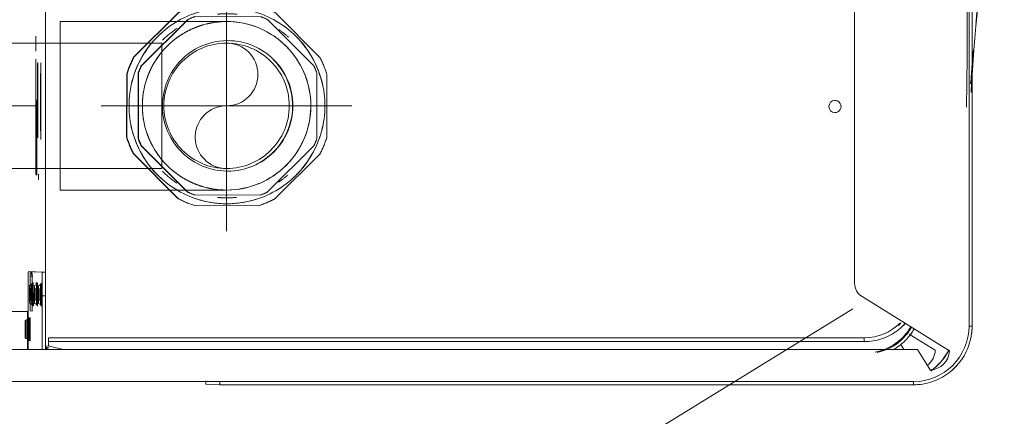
# Model space of a CAD drawing. Header units: millimetres. Extents: x 25873 to 52219, y 4748 to 39565.
# Tile 30 of 133: x 27503 to 27754, y 36671 to 36772. Entities that reach past the tile are written whole.
import ezdxf

# ---------------------------------------------------------------- set-up
doc = ezdxf.new("R2010")
doc.units = ezdxf.units.MM
doc.linetypes.add('ADSK_Осевая', pattern=[700, 500, -100, 0, -100])
doc.linetypes.add('ADSK_Скрыто', pattern=[300, 150, -150])
for name, color, linetype, lineweight in [('A-DETL-____-HDLN', 90, 'ADSK_Скрыто', 9), ('G-XREF-____-OTLN', 8, 'Continuous', 9), ('M-EQPM-___-IDEN', 50, 'Continuous', 20), ('P-PIPE-____-CNTR', 3, 'ADSK_Осевая', 20), ('P-PIPE-____-OTLN', 3, 'Continuous', 20)]:
    doc.layers.add(name, color=color, linetype=linetype, lineweight=lineweight)

# ---------------------------------------------------------------- blocks, each defined once
blk = doc.blocks.new('City Class FR - City Class F_iam-1595380-В_Этаж 01_Отопление')
at = {"layer": 'A-DETL-____-HDLN'}
blk.add_line((-198.46, -38.42), (-198.46, -38.36), dxfattribs=at)
at = {"layer": 'A-DETL-____-HDLN', "flags": 128}
for points in [[(-192.98, -37.28), (-193, -37.28), (-193.03, -37.28), (-193.06, -37.28), (-193.1, -37.28), (-193.14, -37.28), (-193.19, -37.28), (-193.24, -37.28)], [(-192.99, -37.13), (-193.02, -37.12), (-193.05, -37.12), (-193.09, -37.12), (-193.14, -37.12)]]:
    blk.add_lwpolyline(points, dxfattribs=at)
at = {"layer": 'A-DETL-____-HDLN'}
for centre, start_param, end_param in [((-204.82, -34.88), 3.150557, 3.490411), ((-204.82, -34.88), 2.792279, 3.138605), ((-204.82, -34.96), 3.150557, 3.490411), ((-204.82, -34.96), 2.792279, 3.138605), ((-204.82, -34.88), 5.933871, 6.274221), ((-204.82, -34.88), 0.002988, 0.348818), ((-204.82, -34.96), 5.933871, 6.274221), ((-204.82, -34.96), 0.002988, 0.348818), ((-204.84, -35.3), 3.150557, 3.490411), ((-204.84, -35.3), 2.792279, 3.138605), ((-204.84, -35.3), 5.933871, 6.274221), ((-204.84, -35.3), 0.002988, 0.348818), ((-195.92, -37.18), 2.792279, 3.138605), ((-195.92, -37.18), 3.150557, 3.490411), ((-195.87, -35.94), 3.150557, 3.490411), ((-195.87, -35.94), 2.792279, 3.138605), ((-195.87, -36.09), 3.150557, 3.490411), ((-195.87, -36.09), 2.792279, 3.138605), ((-195.92, -37.18), 0.002988, 0.348818), ((-195.92, -37.18), 5.933871, 6.274221), ((-195.87, -36.09), 0.002988, 0.348818), ((-195.87, -36.09), 5.933871, 6.274221), ((-195.87, -35.94), 5.933871, 6.274221), ((-195.87, -35.94), 0.002988, 0.348818), ((-195.97, -38.21), 2.792279, 3.138605), ((-195.97, -38.21), 3.150557, 3.490411), ((-195.97, -38.21), 0.002988, 0.348818), ((-195.97, -38.21), 5.933871, 6.274221)]:
    blk.add_ellipse(centre, major_axis=(1.55, 0), ratio=0.005175, start_param=start_param, end_param=end_param, dxfattribs=at)
at = {"layer": 'G-XREF-____-OTLN'}
for p, q in [((-200.46, 32.58), (-200.31, -35.03)), ((-209.49, -262.24), (-210.12, 26.85)), ((-218.21, -24.17), (-218.08, -84.17)), ((-200.31, -35.03), (-209.99, -35.05)), ((-207.08, -34.9), (-207.4, -35.45)), ((-207.06, -34.49), (-207.38, -35.04)), ((-207.06, -34.57), (-207.38, -35.12)), ((-202.28, -35.44), (-202.59, -34.89)), ((-202.26, -35.03), (-202.58, -34.48)), ((-202.26, -35.11), (-202.58, -34.56)), ((-196.11, -35.21), (-209.99, -35.24)), ((-200.16, -36.21), (-200.14, -35.74)), ((-191.33, -36.23), (-200.16, -36.21)), ((-200.14, -35.74), (-191.31, -35.67)), ((-197.99, -36.52), (-198.87, -36.53)), ((-198.17, -36.78), (-198.48, -37.33)), ((-198.11, -35.54), (-198.43, -36.09)), ((-198.12, -35.7), (-198.43, -36.25)), ((-193.36, -37.32), (-193.68, -36.77)), ((-193.31, -36.24), (-193.63, -35.69)), ((-193.31, -36.08), (-193.62, -35.53)), ((-191.31, -35.67), (-191.31, -36.34)), ((-190.28, -38.77), (-190.16, -36.24)), ((-190.16, -37.04), (-190.16, -36.24)), ((-190.16, -36.24), (-190.16, -37.04)), ((-190.12, -35.23), (-190.13, -35.66)), ((-190.13, -36.46), (-190.13, -35.66)), ((-138.06, -37.04), (-146.71, -37.06)), ((-135.94, -36.99), (-138.06, -37)), ((-138.06, -37), (-135.94, -36.99)), ((-130.01, -37.01), (-133.82, -37.02)), ((-209.98, -38.84), (-196.28, -38.81)), ((-196.28, -39.61), (-209.98, -39.64)), ((-209.9, -40.41), (-209.87, -39.64)), ((-209.42, -39.8), (-209.57, -40.49)), ((-209.12, -40.59), (-209.08, -39.69)), ((-198.21, -37.82), (-198.53, -38.37)), ((-198.46, -38.42), (-198.46, -38.36)), ((-196.28, -38.81), (-196.28, -39.61)), ((-84.68, -39.36), (-193.86, -39.6)), ((-193.41, -38.36), (-193.73, -37.81)), ((-193.46, -38.35), (-193.46, -38.41)), ((-190.28, -38.77), (-190.28, -39.57)), ((-165.28, -37.75), (-166.72, -37.76)), ((-209.97, -44.28), (-209.12, -40.59)), ((-206.97, -40.43), (-208.93, -40.43)), ((-207.97, -40.43), (-207.52, -248.62)), ((-207.97, -40.43), (-207.52, -248.62)), ((-206.52, -248.62), (-206.97, -40.43)), ((-218.88, -84.17), (-218.72, -80.55)), ((-218.88, -84.17), (-218.5, -261.17)), ((-218.88, -84.17), (-218.5, -261.17)), ((-218.08, -84.17), (-217.7, -261.17)), ((157.57, -245.35), (-192.63, -246.11)), ((-196.03, -248.01), (-209.81, -270.35)), ((-209.5, -258.73), (-208.19, -257.92)), ((-205.56, -260.11), (-209.64, -266.73)), ((-214.7, -265.48), (-209.49, -262.24)), ((-203.47, -275.34), (-8, -274.91)), ((-203.46, -276.13), (-8, -275.71)), ((-203.46, -276.13), (-8, -275.71))]:
    blk.add_line(p, q, dxfattribs=at)
at = {"layer": 'G-XREF-____-OTLN', "flags": 128}
for points in [[(-207.38, -35.04), (-207.75, -35.28), (-207.77, -35.29)], [(-207.38, -35.12), (-207.75, -35.36), (-207.77, -35.37)], [(-202.26, -35.03), (-201.89, -35.27), (-201.86, -35.27)], [(-202.26, -35.11), (-201.89, -35.35), (-201.87, -35.35)], [(-207.4, -35.45), (-207.77, -35.7), (-207.79, -35.7)], [(-202.28, -35.44), (-201.9, -35.68), (-201.88, -35.69)], [(-198.48, -37.33), (-198.85, -37.58), (-198.87, -37.58)], [(-198.43, -36.09), (-198.8, -36.34), (-198.82, -36.34)], [(-198.43, -36.25), (-198.8, -36.49), (-198.82, -36.49)], [(-193.36, -37.32), (-192.99, -37.57), (-192.97, -37.57)], [(-193.31, -36.08), (-192.93, -36.32), (-192.91, -36.33)], [(-193.31, -36.24), (-192.94, -36.48), (-192.92, -36.48)], [(-192.98, -37.28), (-193, -37.28), (-193.03, -37.28), (-193.06, -37.28), (-193.1, -37.28), (-193.14, -37.28), (-193.19, -37.28), (-193.24, -37.28)], [(-192.99, -37.13), (-193.02, -37.12), (-193.05, -37.12), (-193.09, -37.12), (-193.14, -37.12)], [(-198.53, -38.37), (-198.9, -38.61), (-198.92, -38.62)], [(-193.41, -38.36), (-193.04, -38.6), (-193.02, -38.6)], [(-207.52, -248.62), (-207.51, -249.18), (-207.47, -249.74), (-207.42, -250.3), (-207.34, -250.85), (-207.24, -251.4), (-207.11, -251.95), (-206.97, -252.49), (-206.8, -253.02), (-206.61, -253.55), (-206.41, -254.07), (-206.18, -254.58), (-205.93, -255.08), (-205.66, -255.57), (-205.37, -256.05), (-205.06, -256.52), (-204.73, -256.98), (-204.39, -257.42), (-204.03, -257.85), (-203.65, -258.26), (-203.25, -258.66), (-202.84, -259.04)], [(-218.5, -261.17), (-218.48, -261.77), (-218.45, -262.36), (-218.38, -262.96), (-218.3, -263.56), (-218.19, -264.15), (-218.06, -264.73), (-217.9, -265.31), (-217.72, -265.88), (-217.52, -266.45), (-217.3, -267), (-217.05, -267.55), (-216.79, -268.09), (-216.5, -268.61), (-216.19, -269.13), (-215.86, -269.63), (-215.51, -270.12), (-215.14, -270.59), (-214.75, -271.05), (-214.35, -271.49), (-213.92, -271.92), (-213.48, -272.32), (-213.03, -272.71), (-212.56, -273.09), (-212.07, -273.44), (-211.57, -273.77), (-211.06, -274.09), (-210.54, -274.38), (-210, -274.65), (-209.46, -274.9), (-208.9, -275.13), (-208.34, -275.33), (-207.77, -275.51), (-207.19, -275.67), (-206.6, -275.81), (-206.01, -275.92), (-205.42, -276.01), (-204.82, -276.07), (-204.22, -276.12), (-203.63, -276.13), (-203.46, -276.13)], [(-147.61, -274.58), (-146.91, -274.59), (-142.2, -274.65), (-134.02, -274.7), (-122.97, -274.72), (-116.49, -274.72), (-104.94, -274.72), (-89.02, -274.71), (-75.18, -274.69)], [(-143.85, -275.72), (-143.21, -275.74), (-133.08, -276.42), (-126.96, -276.95), (-119.75, -277.66), (-111.53, -278.58), (-102.2, -279.77), (-87.51, -281.94), (-74.99, -284.07)]]:
    blk.add_lwpolyline(points, dxfattribs=at)
at = {"layer": 'G-XREF-____-OTLN'}
for centre, major_axis, ratio, start_param, end_param in [((-204.82, -35.03), (2.56, 0.01), 0.005175, 1.570548, 3.138605), ((-204.82, -35.03), (2.56, 0.01), 0.005175, 3.141345, 4.712141), ((-204.82, -35.11), (2.56, 0.01), 0.005175, 1.570548, 3.138605), ((-204.82, -35.11), (2.56, 0.01), 0.005175, 3.141345, 4.712141), ((-204.84, -34.9), (2.24, 0), 0.005175, 0.002988, 3.138605), ((-204.84, -34.9), (2.24, 0), 0.005175, 3.150557, 6.274221), ((-204.82, -34.48), (2.24, 0), 0.005175, 0.002988, 3.138605), ((-204.82, -34.48), (2.24, 0), 0.005175, 3.150557, 6.274221), ((-204.82, -34.56), (2.24, 0), 0.005175, 0.002988, 3.138605), ((-204.82, -34.56), (2.24, 0), 0.005175, 3.150557, 6.274221), ((-204.82, -34.88), (1.55, 0), 0.005175, 0.002988, 3.138605), ((-204.82, -34.88), (1.55, 0), 0.005175, 3.150557, 6.274221), ((-204.82, -34.96), (1.55, 0), 0.005175, 0.002988, 3.138605), ((-204.82, -34.96), (1.55, 0), 0.005175, 3.150557, 6.274221), ((-204.82, -35.03), (2.56, 0.01), 0.005175, 0.002988, 1.570548), ((-204.82, -35.03), (2.56, 0.01), 0.005175, 4.712141, 6.282937), ((-204.82, -35.11), (2.56, 0.01), 0.005175, 0.002988, 1.570548), ((-204.82, -35.11), (2.56, 0.01), 0.005175, 4.712141, 6.282937), ((-204.84, -35.7), (2.99, 0.01), 0.005175, 1.570548, 3.141345), ((-204.84, -35.7), (2.99, 0.01), 0.005175, 3.141345, 4.712141), ((-204.82, -35.28), (2.99, 0.01), 0.005175, 1.570548, 3.141345), ((-204.82, -35.28), (2.99, 0.01), 0.005175, 3.141345, 4.712141), ((-204.82, -35.36), (2.99, 0.01), 0.005175, 1.570548, 3.141345), ((-204.82, -35.36), (2.99, 0.01), 0.005175, 3.141345, 4.712141), ((-204.84, -35.45), (2.56, 0.01), 0.005175, 1.570548, 3.138605), ((-204.84, -35.45), (2.56, 0.01), 0.005175, 3.141345, 4.712141), ((-204.82, -35.51), (1.87, 0), 0.005175, 1.574823, 3.138605), ((-204.82, -35.51), (1.87, 0), 0.005175, 3.141345, 4.707866), ((-204.82, -35.43), (1.87, 0), 0.005175, 1.570548, 3.138605), ((-204.82, -35.43), (1.87, 0), 0.005175, 3.141345, 4.707866), ((-204.84, -35.3), (1.55, 0), 0.005175, 3.150557, 6.274221), ((-204.84, -35.3), (1.55, 0), 0.005175, 0.002988, 3.138605), ((-204.84, -35.45), (2.56, 0.01), 0.005175, 0.002988, 1.570548), ((-204.84, -35.45), (2.56, 0.01), 0.005175, 4.712141, 6.282937), ((-204.84, -35.7), (2.99, 0.01), 0.005175, 4.712141, 6.282937), ((-204.82, -35.28), (2.99, 0.01), 0.005175, 4.712141, 7.853734), ((-204.82, -35.36), (2.99, 0.01), 0.005175, 4.712141, 7.853734), ((-204.82, -35.43), (1.87, 0), 0.005175, 0.78515, 1.570548), ((-195.92, -37.58), (2.99, 0.01), 0.005175, 1.570548, 4.712141), ((-195.87, -36.49), (2.99, 0.01), 0.005175, 2.355947, 3.141345), ((-195.87, -36.49), (2.99, 0.01), 0.005175, 3.141345, 4.712141), ((-195.87, -36.34), (2.99, 0.01), 0.005175, 1.570548, 3.141345), ((-195.87, -36.34), (2.99, 0.01), 0.005175, 3.141345, 4.712141), ((-195.92, -37.33), (2.56, 0.01), 0.005175, 1.570548, 3.138605), ((-195.92, -37.33), (2.56, 0.01), 0.005175, 3.141345, 4.712141), ((-195.87, -36.09), (2.56, 0.01), 0.005175, 1.570548, 3.138605), ((-195.87, -36.09), (2.56, 0.01), 0.005175, 3.141345, 4.712141), ((-195.87, -36.24), (2.56, 0.01), 0.005175, 1.570548, 3.138605), ((-195.87, -36.24), (2.56, 0.01), 0.005175, 3.141345, 4.712141), ((-195.92, -36.78), (2.24, 0), 0.005175, 0.002988, 3.138605), ((-195.92, -36.78), (2.24, 0), 0.005175, 3.150557, 6.274221), ((-195.87, -35.69), (2.24, 0), 0.005175, 0.002988, 3.138605), ((-195.87, -35.69), (2.24, 0), 0.005175, 3.150557, 6.274221), ((-195.87, -35.54), (2.24, 0), 0.005175, 0.002988, 3.138605), ((-195.87, -35.54), (2.24, 0), 0.005175, 3.150557, 6.274221), ((-195.92, -37.18), (1.55, 0), 0.005175, 0.002988, 3.138605), ((-195.92, -37.18), (1.55, 0), 0.005175, 3.150557, 6.274221), ((-195.87, -35.94), (1.55, 0), 0.005175, 3.150557, 6.274221), ((-195.87, -35.94), (1.55, 0), 0.005175, 0.002988, 3.138605), ((-195.87, -36.09), (1.55, 0), 0.005175, 0.002988, 3.138605), ((-195.87, -36.09), (1.55, 0), 0.005175, 3.150557, 6.274221), ((-196.12, -35.24), (6, 0.01), 0.005175, 0, 1.570548), ((-195.92, -37.33), (2.56, 0.01), 0.005175, 0.002988, 1.570548), ((-195.92, -37.33), (2.56, 0.01), 0.005175, 4.712141, 6.282937), ((-195.92, -37.58), (2.99, 0.01), 0.005175, 6.282937, 7.853734), ((-195.92, -37.58), (2.99, 0.01), 0.005175, 4.712141, 6.282937), ((-195.87, -36.09), (2.56, 0.01), 0.005175, 0.002988, 1.570548), ((-195.87, -36.09), (2.56, 0.01), 0.005175, 4.712141, 6.282937), ((-195.87, -36.24), (2.56, 0.01), 0.005175, 0.002988, 1.570548), ((-195.87, -36.24), (2.56, 0.01), 0.005175, 4.712141, 6.282937), ((-195.87, -36.34), (2.99, 0.01), 0.005175, 4.712141, 7.853734), ((-195.87, -36.49), (2.99, 0.01), 0.005175, 4.712141, 7.853734), ((-195.87, -37.29), (2.99, 0.01), 0.005175, 0.019868, 0.360448), ((-195.87, -37.29), (2.99, 0.01), 0.005175, 5.919186, 6.262822), ((-194.16, -36.25), (4, 0.01), 0.005175, 0.392451, 0.78515), ((-194.13, -35.67), (4, 0.01), 0.005175, 5.497539, 6.282937), ((-196.11, -36.04), (6, 0.01), 0.005175, 0, 0.533166), ((-155.87, -37.29), (9.62, 0.02), 0.005175, 6.282937, 9.42453), ((-155.87, -37.29), (9.62, 0.02), 0.005175, 3.145864, 6.278927), ((-155.87, -37.12), (9.62, 0.02), 0.005175, 6.282937, 9.42453), ((-155.87, -37.12), (9.62, 0.02), 0.005175, 3.145864, 6.278927), ((-146.39, -37.52), (9.62, 0.02), 0.005175, 6.282937, 9.42453), ((-146.39, -37.52), (9.62, 0.02), 0.005175, 3.145864, 6.278927), ((-208.93, -40.63), (-0.999, 0.046), 0.999987, 4.776266, 6.104173), ((-195.97, -38.61), (2.99, 0.01), 0.005175, 1.570548, 4.712141), ((-195.97, -38.36), (2.56, 0.01), 0.005175, 1.570548, 3.138605), ((-195.97, -38.36), (2.56, 0.01), 0.005175, 3.141345, 4.712141), ((-195.96, -38.36), (2.5, 0.01), 0.005175, 0, 3.141345), ((-195.96, -38.41), (2.5, 0.01), 0.005175, 3.141593, 6.282937), ((-195.97, -37.81), (2.24, 0), 0.005175, 0.002988, 3.138605), ((-195.97, -37.81), (2.24, 0), 0.005175, 3.150557, 6.274221), ((-195.97, -38.21), (1.55, 0), 0.005175, 0.002988, 3.138605), ((-195.97, -38.21), (1.55, 0), 0.005175, 3.150557, 6.274221), ((-195.95, -38.15), (1.55, 0), 0.005175, 0, 3.141345), ((-195.95, -38.15), (1.55, 0), 0.005175, 3.141593, 6.282937), ((-196.28, -38.78), (6, 0.01), 0.005175, 4.712141, 6.282937), ((-196.28, -39.58), (6, 0.01), 0.005175, 4.712141, 6.282937), ((-195.97, -38.36), (2.56, 0.01), 0.005175, 0.002988, 1.570548), ((-195.97, -38.36), (2.56, 0.01), 0.005175, 4.712141, 6.282937), ((-195.97, -38.61), (2.99, 0.01), 0.005175, 6.282937, 7.853734), ((-195.97, -38.61), (2.99, 0.01), 0.005175, 4.712141, 6.282937), ((-195.92, -37.73), (1.87, 0), 0.005175, 0.002988, 1.570548), ((-195.92, -37.73), (1.87, 0), 0.005175, 4.712141, 6.282937), ((-146.38, -38.32), (10, 0.02), 0.005175, 2.827185, 3.141345), ((-146.38, -38.32), (10, 0.02), 0.005175, 3.145848, 3.455504), ((-146.42, -38.31), (9.62, 0.02), 0.005175, 0.314673, 3.141345), ((-146.42, -38.31), (9.62, 0.02), 0.005175, 3.145864, 6.278927), ((-208.93, -40.63), (-0.2, 0.009), 0.999987, 4.760269, 6.104173), ((-217.92, -80.55), (0.8, 0.002), 0.005175, 1.570548, 3.141345), ((-218.08, -84.17), (0.8, 0.002), 0.005175, 3.141593, 4.712141), ((-147.54, -241), (-1.55, 0.07), 0.999987, 3.189473, 6.331065), ((-147.54, -241), (-1.55, 0.07), 0.999987, 0.04788, 3.189473), ((-192.62, -250.11), (-4, 0.18), 0.999987, 4.760269, 5.77607), ((-193.52, -248.54), (-13.99, 0.64), 0.999987, 0.04788, 0.106645), ((-206.52, -248.62), (1, 0.002), 0.005175, 3.141593, 4.712141), ((-193.52, -248.59), (-13.99, 0.64), 0.999987, 0.04788, 0.107322), ((-193.52, -248.6), (-12.99, 0.59), 0.999987, 0.04788, 0.833278), ((-197.35, -249.12), (-13.19, 0.6), 0.999987, 0.257568, 0.815669), ((-197.35, -249.12), (-12.99, 0.59), 0.999987, 0.21953, 1.113153), ((-197.35, -249.12), (-13.99, 0.64), 0.999987, 0.603351, 0.701711), ((-197.35, -249.12), (-13.19, 0.6), 0.999987, 0.850861, 1.079973), ((-193.52, -248.59), (-13.99, 0.64), 0.999987, 0.786574, 0.889788), ((-193.52, -248.54), (-13.99, 0.64), 0.999987, 0.833278, 0.89147), ((-193.52, -248.54), (-13.19, 0.6), 0.999987, 0.777606, 0.833278), ((-217.7, -261.16), (0.8, 0.002), 0.005175, 3.141593, 4.712141), ((-203.5, -261.13), (-14.98, 0.69), 0.999987, 0.04788, 0.14622), ((-203.5, -261.14), (-14.19, 0.65), 0.999987, 0.04788, 1.618676), ((-197.35, -249.12), (-13.99, 0.64), 0.999987, 0.967623, 1.05857), ((-203.33, -257.52), (-14.16, 0.65), 0.999987, 0.650685, 1.160254), ((-203.33, -257.52), (-14.09, 0.64), 0.999987, 0.651395, 1.161353), ((-209.7, -265.35), (-4.99, 0.23), 0.999987, 0.072495, 1.594062), ((-209.53, -261.73), (-4.99, 0.23), 0.999987, 0.690904, 1.594062), ((-203.5, -261.13), (-14.98, 0.69), 0.999987, 0.778888, 0.889682), ((-203.5, -261.13), (-14.98, 0.69), 0.999987, 1.474516, 1.618676), ((-203.47, -275.33), (-0.002, 0.8), 0.000248, 1.575972, 3.141593)]:
    blk.add_ellipse(centre, major_axis=major_axis, ratio=ratio, start_param=start_param, end_param=end_param, dxfattribs=at)
for points, knots in [([(-209.59, -255.98), (-209.24, -256.62), (-208.52, -257.68), (-207.24, -259.09), (-205.85, -260.33), (-204.84, -261.02), (-204.24, -261.35)], [0.1029926, 0.1029926, 0.1029926, 0.1029926, 0.3333333, 0.5, 0.6666667, 0.8830029, 0.8830029, 0.8830029, 0.8830029]), ([(-203.82, -260.67), (-203.91, -260.62), (-204.45, -260.31), (-205.42, -259.64), (-206.69, -258.51), (-207.82, -257.25), (-208.74, -255.93), (-209.22, -254.98), (-209.43, -254.5)], [0.1365701, 0.1365701, 0.1365701, 0.1365701, 0.1666667, 0.3333333, 0.5, 0.6666667, 0.8333333, 1, 1, 1, 1]), ([(-75, -284.04), (-75.57, -283.94), (-77.9, -283.52), (-83.74, -282.5), (-92.53, -281.09), (-103.11, -279.57), (-113.72, -278.24), (-121.41, -277.4), (-125.56, -276.99), (-126.17, -276.93)], [-113.969137, -113.969137, -113.969137, -113.969137, -112.219955, -106.876147, -96.188533, -85.500918, -74.813303, -64.125688, -62.297089, -62.297089, -62.297089, -62.297089])]:
    blk.add_open_spline(points, degree=3, knots=knots, dxfattribs=at)
for points in [[(-136.82, -275.99), (-138.43, -275.86), (-140.04, -275.74), (-141.65, -275.62)], [(-133, -276.3), (-133.91, -276.23), (-134.81, -276.15), (-135.71, -276.08)]]:
    blk.add_open_spline(points, degree=3, dxfattribs=at)
blk = doc.blocks.new('City Class FR - City Class 25 FR-1553726-В_Этаж 01_Отопление')
blk.add_blockref('City Class FR - City Class F_iam-1595380-В_Этаж 01_Отопление', (0, 0))
blk = doc.blocks.new('ADSK_Полипропилен_Муфта с накидной гайкой - 32 x 1_-V91-В_Этаж 01_Отопление')
at = {"layer": 'A-DETL-____-HDLN', "color": 1}
for p, q in [((27563.75, 36775.74), (27547.59, 36775.78)), ((27556.82, 36775.23), (27556.81, 36775.23)), ((27531.81, 36762.63), (27543.26, 36774.03)), ((27543.35, 36774.03), (27531.9, 36762.63)), ((27533.73, 36760.45), (27545.63, 36772.3)), ((27545.71, 36772.29), (27533.81, 36760.45)), ((27564.26, 36772.98), (27547.46, 36773.02)), ((27577.86, 36760.35), (27566.01, 36772.25)), ((27579.39, 36762.52), (27567.98, 36773.98)), ((27531.9, 36762.63), (27531.81, 36762.63)), ((27530.01, 36742.24), (27530.05, 36758.4)), ((27530.13, 36758.4), (27530.1, 36742.23)), ((27532.96, 36741.91), (27533, 36758.7)), ((27533.08, 36758.69), (27533.04, 36741.9)), ((27578.54, 36741.8), (27578.58, 36758.6)), ((27581.1, 36742.12), (27581.13, 36758.28)), ((27530.1, 36742.23), (27530.01, 36742.24)), ((27545.53, 36728.25), (27533.68, 36740.15)), ((27533.77, 36740.15), (27545.61, 36728.25)), ((27565.91, 36728.2), (27577.81, 36740.05)), ((27543.16, 36726.54), (27531.76, 36738)), ((27531.76, 36738), (27531.84, 36737.99)), ((27531.84, 36737.99), (27543.25, 36726.54)), ((27567.88, 36726.49), (27579.33, 36737.89)), ((27547.37, 36727.52), (27564.16, 36727.48)), ((27543.25, 36726.54), (27543.16, 36726.54)), ((27547.48, 36724.78), (27563.64, 36724.74)), ((27554.42, 36725.29), (27554.43, 36725.29))]:
    blk.add_line(p, q, dxfattribs=at)
for centre, major_axis, start_param, end_param in [((27555.63, 36750.26), (1.2, 24.97), 0.045707, 3.1873), ((27555.53, 36750.26), (1.28, 26.72), 0.352619, 0.524193), ((27555.61, 36750.26), (1.28, 26.72), 0.352619, 0.524193), ((27555.63, 36750.26), (1.2, 24.97), 3.1873, 6.328893), ((27555.61, 36750.26), (1.2, 24.97), 6.067093, 6.328893), ((27555.61, 36750.26), (1.28, 26.72), 5.850406, 6.02198), ((27555.81, 36750.25), (1.16, 24.22), 0.399272, 0.47754), ((27555.66, 36750.26), (1.12, 23.47), 0.045707, 0.151682), ((27555.66, 36750.26), (1.12, 23.47), 6.222917, 6.328892), ((27555.81, 36750.25), (1.16, 24.22), 5.897059, 5.975328), ((27555.66, 36750.26), (1.12, 23.47), 0.619368, 0.823551), ((27555.66, 36750.26), (1.12, 23.47), 5.601668, 5.734654), ((27555.61, 36750.26), (1.2, 24.97), 0.77641, 1.409738), ((27555.61, 36750.26), (1.2, 24.97), 4.969368, 5.594515), ((27555.81, 36750.25), (0.8, 16.63), 0.045707, 3.1873), ((27555.81, 36750.25), (0.8, 16.63), 3.1873, 6.328892), ((27555.53, 36750.26), (1.28, 26.72), 1.138017, 1.309591), ((27555.61, 36750.26), (1.28, 26.72), 1.138017, 1.309591), ((27555.61, 36750.26), (1.28, 26.72), 5.065008, 5.236582), ((27555.73, 36750.25), (1.16, 24.22), 1.18467, 1.262939), ((27555.81, 36750.25), (1.16, 24.22), 1.18467, 1.262939), ((27555.73, 36750.25), (0.8, 16.63), 3.710899, 5.543494), ((27555.81, 36750.25), (1.16, 24.22), 5.111661, 5.189929), ((27555.61, 36750.26), (1.2, 24.97), 1.823311, 2.456422), ((27555.61, 36750.26), (1.2, 24.97), 3.921852, 4.546781), ((27555.53, 36750.26), (1.28, 26.72), 1.923416, 2.09499), ((27555.61, 36750.26), (1.28, 26.72), 1.923416, 2.09499), ((27555.61, 36750.26), (1.28, 26.72), 4.27961, 4.451184), ((27555.73, 36750.25), (1.16, 24.22), 1.970068, 2.048337), ((27555.81, 36750.25), (1.16, 24.22), 1.970068, 2.048337), ((27555.81, 36750.25), (1.16, 24.22), 4.326263, 4.404531), ((27555.66, 36750.26), (1.12, 23.47), 2.410229, 2.612698), ((27555.66, 36750.26), (1.12, 23.47), 3.782479, 3.911793), ((27555.81, 36750.25), (1.16, 24.22), 2.755467, 2.833735), ((27555.81, 36750.25), (1.16, 24.22), 3.540865, 3.619133), ((27555.61, 36750.26), (1.28, 26.72), 2.708814, 2.880388), ((27555.61, 36750.26), (1.2, 24.97), 2.872427, 3.1873), ((27555.66, 36750.26), (1.12, 23.47), 3.08328, 3.1873), ((27555.61, 36750.26), (1.2, 24.97), 3.1873, 3.50134), ((27555.66, 36750.26), (1.12, 23.47), 3.1873, 3.29132), ((27555.53, 36750.26), (1.28, 26.72), 3.495441, 3.665786), ((27555.61, 36750.26), (1.28, 26.72), 3.494212, 3.665786)]:
    blk.add_ellipse(centre, major_axis=major_axis, ratio=0.999987, start_param=start_param, end_param=end_param, dxfattribs=at)
blk = doc.blocks.new('ADSK_Полипропилен_Отвод - Универсальный-V92-В_Этаж 01_Отопление')
at = {"layer": 'A-DETL-____-HDLN', "color": 1}
for p, q in [((27555.53, 36771.76), (27513.03, 36771.76)), ((27513.03, 36771.76), (27513.03, 36750.26)), ((27555.53, 36734.26), (27555.53, 36766.26)), ((27513.03, 36750.26), (27513.03, 36728.76)), ((27513.03, 36728.76), (27555.53, 36728.76))]:
    blk.add_line(p, q, dxfattribs=at)
at = {"layer": 'A-DETL-____-HDLN', "color": 1, "flags": 128}
blk.add_lwpolyline([(27555.53, 36771.76), (27556.39, 36771.74), (27557.25, 36771.69), (27558.1, 36771.61), (27558.95, 36771.49), (27559.8, 36771.33), (27560.64, 36771.15), (27561.47, 36770.92), (27562.29, 36770.67), (27563.1, 36770.38), (27563.9, 36770.06), (27564.69, 36769.71), (27565.46, 36769.33), (27566.21, 36768.92), (27566.95, 36768.48), (27567.67, 36768.01), (27568.37, 36767.51), (27569.05, 36766.98), (27569.71, 36766.43), (27570.34, 36765.85), (27570.95, 36765.24), (27571.54, 36764.61), (27572.1, 36763.96), (27572.63, 36763.29), (27573.14, 36762.59), (27573.62, 36761.88), (27574.07, 36761.15), (27574.49, 36760.4), (27574.88, 36759.63), (27575.24, 36758.85), (27575.57, 36758.05), (27575.86, 36757.25), (27576.13, 36756.43), (27576.36, 36755.6), (27576.55, 36754.76), (27576.72, 36753.92), (27576.85, 36753.07), (27576.94, 36752.21), (27577, 36751.35), (27577.03, 36750.49), (27577.02, 36749.63), (27576.98, 36748.78), (27576.9, 36747.92), (27576.79, 36747.07), (27576.65, 36746.22), (27576.47, 36745.38), (27576.26, 36744.54), (27576.01, 36743.72), (27575.73, 36742.91), (27575.42, 36742.1), (27575.08, 36741.31), (27574.71, 36740.54), (27574.3, 36739.78), (27573.87, 36739.04), (27573.4, 36738.31), (27572.91, 36737.61), (27572.39, 36736.92), (27571.85, 36736.26), (27571.27, 36735.62), (27570.67, 36735), (27570.05, 36734.41), (27569.41, 36733.84), (27568.74, 36733.3), (27568.05, 36732.78), (27567.34, 36732.3), (27566.61, 36731.84), (27565.87, 36731.41), (27565.11, 36731.01), (27564.33, 36730.64), (27563.54, 36730.31), (27562.73, 36730), (27561.92, 36729.73), (27561.09, 36729.49), (27560.25, 36729.29), (27559.41, 36729.12), (27558.56, 36728.98), (27557.71, 36728.87), (27556.85, 36728.8), (27555.99, 36728.77)], dxfattribs=at)
at = {"layer": 'A-DETL-____-HDLN', "color": 1}
for radius, start, end in [(21.5, 0, 180), (16, 90, 270), (16, 270, 90), (21.5, 180, 0)]:
    blk.add_arc((27555.53, 36750.26), radius, start, end, dxfattribs=at)
for points, knots in [([(27549.43, 36770.88), (27549.07, 36770.77), (27548.12, 36770.46), (27546.6, 36769.85), (27544.9, 36768.98), (27543.51, 36768.11), (27542.44, 36767.33), (27541.65, 36766.69), (27541.14, 36766.24), (27540.88, 36766)], [0.2119064, 0.2119064, 0.2119064, 0.2119064, 0.25, 0.3125, 0.375, 0.4375, 0.46875, 0.5, 0.53125, 0.53125, 0.53125, 0.53125]), ([(27555.53, 36771.76), (27554.33, 36771.76), (27552.67, 36771.62), (27551.03, 36771.29), (27550.58, 36771.19)], [0, 0, 0, 0, 0.125, 0.1713587, 0.1713587, 0.1713587, 0.1713587]), ([(27539.75, 36764.87), (27539.64, 36764.75), (27539.29, 36764.36), (27538.72, 36763.68), (27538.08, 36762.84), (27537.69, 36762.27), (27537.52, 36762.01)], [0.5790668, 0.5790668, 0.5790668, 0.5790668, 0.59375, 0.625, 0.65625, 0.6828927, 0.6828927, 0.6828927, 0.6828927]), ([(27536.65, 36760.55), (27536.53, 36760.33), (27536.23, 36759.75), (27535.79, 36758.8), (27535.41, 36757.85), (27535.2, 36757.26), (27535.13, 36757.05)], [0.72926112, 0.72926112, 0.72926112, 0.72926112, 0.75, 0.78125, 0.8125, 0.82922996, 0.82922996, 0.82922996, 0.82922996]), ([(27535.13, 36743.47), (27535.2, 36743.26), (27535.41, 36742.67), (27535.79, 36741.72), (27536.23, 36740.77), (27536.53, 36740.2), (27536.65, 36739.97)], [0.17077004, 0.17077004, 0.17077004, 0.17077004, 0.1875, 0.21875, 0.25, 0.27073888, 0.27073888, 0.27073888, 0.27073888]), ([(27537.52, 36738.52), (27537.69, 36738.25), (27538.08, 36737.68), (27538.72, 36736.85), (27539.29, 36736.17), (27539.64, 36735.78), (27539.75, 36735.66)], [0.3171073, 0.3171073, 0.3171073, 0.3171073, 0.34375, 0.375, 0.40625, 0.4209332, 0.4209332, 0.4209332, 0.4209332]), ([(27540.88, 36734.52), (27541.14, 36734.29), (27541.65, 36733.83), (27542.44, 36733.2), (27543.51, 36732.41), (27544.9, 36731.54), (27546.6, 36730.67), (27548.12, 36730.06), (27549.07, 36729.75), (27549.43, 36729.65)], [0.46875, 0.46875, 0.46875, 0.46875, 0.5, 0.53125, 0.5625, 0.625, 0.6875, 0.75, 0.7880936, 0.7880936, 0.7880936, 0.7880936]), ([(27550.58, 36729.34), (27551.03, 36729.23), (27552.67, 36728.9), (27554.33, 36728.76), (27555.53, 36728.76)], [0.8286413, 0.8286413, 0.8286413, 0.8286413, 0.875, 1, 1, 1, 1])]:
    blk.add_open_spline(points, degree=3, knots=knots, dxfattribs=at)
for points in [[(27534.63, 36755.31), (27534.44, 36754.51), (27534.14, 36752.85), (27534.03, 36751.13), (27534.03, 36750.26)], [(27534.03, 36750.26), (27534.03, 36749.39), (27534.14, 36747.67), (27534.44, 36746.02), (27534.63, 36745.21)]]:
    blk.add_open_spline(points, degree=3, dxfattribs=at)

msp = doc.modelspace()

# ---------------------------------------------------------------- linework, layer by layer
at = {"layer": 'A-DETL-____-HDLN', "color": 1}
for p, q in [((27539.03, 36766.26), (27506.9, 36766.26)), ((27539.03, 36734.26), (27539.03, 36766.26)), ((27506.91, 36734.26), (27539.03, 36734.26))]:
    msp.add_line(p, q, dxfattribs=at)
for centre, radius, start, end in [((27555.53, 36750.26), 16, 0, 180), ((27555.53, 36758.26), 8, 270, 90), ((27555.53, 36750.26), 16, 180, 0), ((27555.53, 36742.26), 8, 90, 270)]:
    msp.add_arc(centre, radius, start, end, dxfattribs=at)
at = {"layer": 'M-EQPM-___-IDEN'}
msp.add_line((27715.33, 36698.43), (27090.69, 36314.12), dxfattribs=at)
at = {"layer": 'P-PIPE-____-CNTR', "color": 10}
for p, q in [((27555.53, 36718.26), (27555.53, 36782.26)), ((27506.88, 36750.26), (27487.99, 36750.26)), ((27523.53, 36750.26), (27587.53, 36750.26))]:
    msp.add_line(p, q, dxfattribs=at)
at = {"layer": 'P-PIPE-____-OTLN', "color": 10}
for p, q in [((27506.85, 36766.26), (27461.99, 36766.26)), ((27461.99, 36734.26), (27506.86, 36734.26))]:
    msp.add_line(p, q, dxfattribs=at)

# ---------------------------------------------------------------- block references
at = {"layer": 'A-DETL-____-HDLN', "rotation": 89.87557860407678}
msp.add_blockref('City Class FR - City Class 25 FR-1553726-В_Этаж 01_Отопление', (27470.12, 36898.14), dxfattribs=at)
at = {"layer": 'A-DETL-____-HDLN', "color": 1}
for name in ['ADSK_Полипропилен_Муфта с накидной гайкой - 32 x 1_-V91-В_Этаж 01_Отопление', 'ADSK_Полипропилен_Отвод - Универсальный-V92-В_Этаж 01_Отопление']:
    msp.add_blockref(name, (0, 0), dxfattribs=at)

doc.saveas('drawing.dxf')
